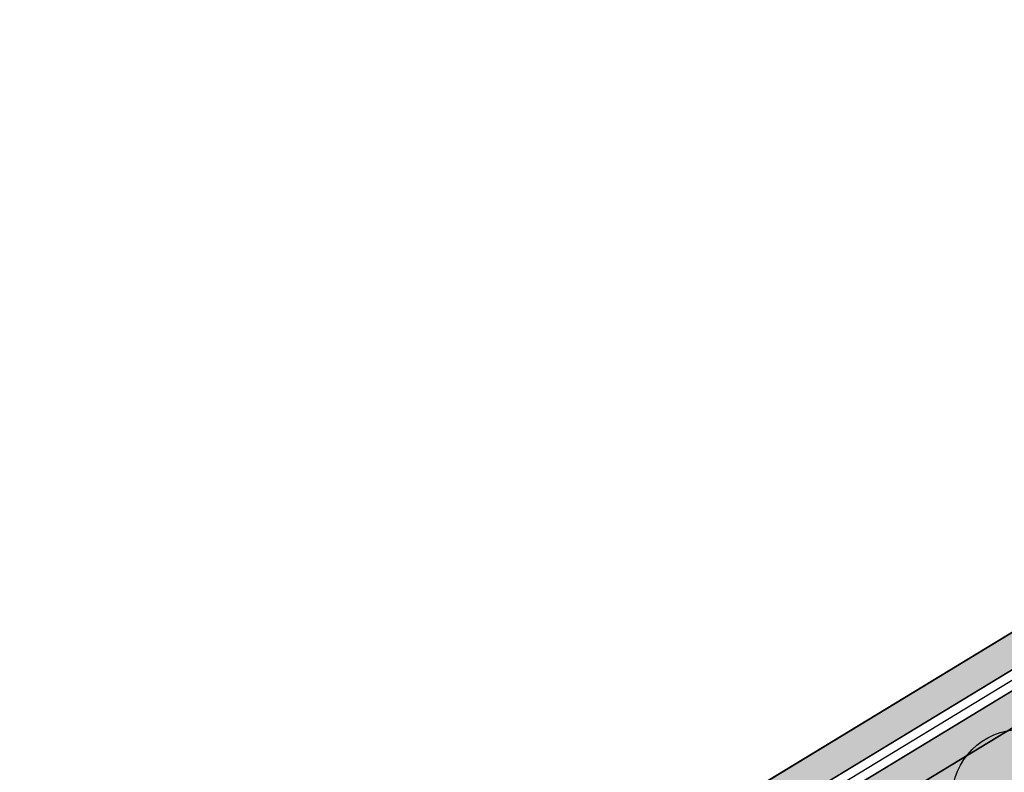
# Model space of a CAD drawing. Header units: millimetres. Extents: x -76021 to 1074922, y 19208 to 400534.
# Tile 70 of 108: x 169546 to 191148, y 299326 to 315845. Entities that reach past the tile are written whole.
import ezdxf

# ---------------------------------------------------------------- set-up
doc = ezdxf.new("R2010")
doc.units = ezdxf.units.MM
doc.layers.add('(040) Ограда', color=7, linetype='Continuous')
doc.layers.add('GLUXOY OG', color=7, linetype='Continuous')
doc.styles.get("Standard").update_dxf_attribs({"font": 'arial.ttf'})
doc.linetypes.add('ОГРАДА_БЕТ', pattern='A,4,["|",Standard,S=0.8,R=0,X=0,Y=-0.8],4', length=8)
doc.linetypes.add('ОГРАДА_ГЛИН', pattern='A,4,["|",Standard,S=0.8,R=0,X=0,Y=-0.8],0.5,["|",Standard,S=0.8,R=0,X=0,Y=-0.8],3.5', length=8)

# ---------------------------------------------------------------- blocks, each defined once
blk = doc.blocks.new('A$C05d28b1e')
at = {"layer": '(040) Ограда', "ltscale": 600, "flags": 128}
blk.add_lwpolyline([(-65264.40736584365, 129736.0944886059), (-69527.56274084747, 127117.9602796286), (-60665.4079442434, 110685.5274772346), (-137358.727671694, 64079.83214361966), (-200340.084258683, 25825.59958398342), (-120612.5554367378, -95364.3361081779), (-115994.5822715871, -101904.9477696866)], dxfattribs=at)
at = {"layer": '(040) Ограда', "linetype": 'ОГРАДА_БЕТ', "ltscale": 600, "flags": 128}
blk.add_lwpolyline([(-64714.22453771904, 129604.5693745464), (-68996.00000000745, 126975), (-60133, 110541), (-137151.0000000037, 63738), (-199777.9999999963, 25699), (-120282.0000000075, -95139.0000000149), (-115667.8203322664, -101674.2387862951)], dxfattribs=at)

msp = doc.modelspace()

# ---------------------------------------------------------------- block references
at = {"color": 5, "lineweight": 50}
msp.add_blockref('A$C05d28b1e', (274748.0189126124, 204725.4916361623), dxfattribs=at)

# ---------------------------------------------------------------- next in the draw order: hatches: boundary and pattern name
at = {"true_color": 0xb1ab95}
h = msp.add_hatch(color=253, dxfattribs=at)
h.dxf.hatch_style = 1
edge = h.paths.add_edge_path(flags=17)
edge.add_line((190328.8115194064, 64219.34350759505), (189915.2989301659, 64787.52197525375))
edge.add_line((189915.2989301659, 64787.52197525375), (188931.7371165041, 63929.74618648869))
edge.add_line((188931.7371165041, 63929.74618648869), (151545.0957390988, 115300.0917611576))
edge.add_line((151545.0957390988, 115300.0917611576), (96229.85692333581, 199382.0937237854))
edge.add_arc((101661.2419605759, 203797.9805630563), 7000.000000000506, 211.2865698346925, 219.1121955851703, ccw=False)
edge.add_line((95679.17788481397, 200162.748879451), (95229.83590038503, 200902.1770030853))
edge.add_line((95229.8359003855, 200902.1770030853), (75953.59151628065, 230203.0577881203))
edge.add_line((75953.59151628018, 230203.0577881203), (203746.1376435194, 307844.0417010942))
edge.add_line((203746.1376435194, 307844.0417010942), (208840.8149549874, 298765.7102158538))
edge.add_line((208840.8149549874, 298765.7102158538), (206029.762004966, 297103.9444845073))
edge.add_line((206029.7620049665, 297103.9444845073), (209083.0761358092, 291938.9398554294))
edge.add_line((209083.0761358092, 291938.9398554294), (211777.9208457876, 293532.0085986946))
edge.add_line((211777.9208457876, 293532.0085986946), (265113.0759293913, 198492.7768546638))
edge.add_line((265113.0759293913, 198492.7768546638), (234488.7766821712, 178231.3811968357))
edge.add_line((234488.7766821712, 178231.3811968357), (234257.3093723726, 173182.1926990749))
edge.add_line((234257.3093723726, 173182.1926990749), (235613.6937479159, 171344.20502375))
edge.add_line((235613.6937479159, 171344.20502375), (214742.6378491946, 152596.9864922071))
edge.add_line((214742.6378491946, 152596.9864922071), (245709.9505198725, 112669.3462957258))
edge.add_line((245709.9505198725, 112669.3462957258), (199133.622313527, 72677.8930969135))
edge.add_line((199133.622313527, 72677.8930969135), (196266.373438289, 76016.19928271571))
edge.add_line((196266.373438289, 76016.19928271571), (191895.9370879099, 72262.46070618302))
edge.add_line((191895.9370879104, 72262.46070618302), (194913.0877567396, 68116.80688964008))
edge.add_line((194913.0877567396, 68116.80688964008), (196023.6318268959, 69085.32539300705))
edge.add_line((196023.6318268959, 69085.32539300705), (193482.8209173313, 72043.56346212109))
edge.add_line((193482.8209173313, 72043.56346212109), (196137.9211900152, 74324.01134400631))
edge.add_line((196137.9211900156, 74324.01134400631), (198679.2696412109, 71365.14742111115))
edge.add_line((198679.2696412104, 71365.14742111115), (246671.2362948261, 112572.0987257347))
edge.add_line((246671.2362948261, 112572.0987257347), (215694.8803442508, 152511.3988563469))
edge.add_line((215694.8803442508, 152511.3988563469), (236554.4461256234, 171248.2965041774))
edge.add_line((236554.4461256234, 171248.2965041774), (234967.9427161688, 173398.1102044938))
edge.add_line((234967.9427161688, 173398.1102044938), (235171.7490106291, 177843.9060218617))
edge.add_line((235171.7490106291, 177843.9060218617), (266041.9258541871, 198267.9771819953))
edge.add_line((266041.9258541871, 198267.9771819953), (204001.9566487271, 308818.532467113))
edge.add_line((204001.9566487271, 308818.532467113), (74969.9921882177, 230424.5339082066))
edge.add_line((74969.99218821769, 230424.5339082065), (150969.3871510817, 114901.5530220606))
edge.add_line((150969.3871510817, 114901.5530220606), (188815.639498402, 62899.68844796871))
edge.add_line((188815.639498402, 62899.68844796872), (190328.8115194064, 64219.34350759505))
h.paths.add_polyline_path([(150640.4108150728, 114673.816599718), (74407.93542932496, 230551.0916911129), (204148.1389374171, 309375.3843334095), (266572.6972397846, 198139.5202261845), (235562.0189126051, 177622.4916361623), (235374.0189126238, 173521.4916361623), (237092.018912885, 171193.4916358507), (216239.0189128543, 152462.4916358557), (247218.7345077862, 112518.8597547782), (198939.8664395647, 71061.73744806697), (199460.8595321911, 70455.15094666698), (196805.7592595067, 68174.70306478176), (196284.2618846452, 68781.87669641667), (195149.3806648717, 67792.1334795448), (196323.6013511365, 66178.71969820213), (201153.0474708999, 70326.6986983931), (200306.3625593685, 71312.48458604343), (248180.0016167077, 112421.6362517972), (217191.26140791, 152376.9039999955), (238032.7712905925, 171097.5831162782), (236084.6522564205, 173737.4091415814), (236244.9912410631, 177235.0164611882), (267501.5471645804, 197914.7205535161), (204403.9579426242, 310349.8750994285), (73424.33610126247, 230772.5678111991), (150064.7022270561, 114275.277860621), (188633.2003842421, 61281.0262874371), (190978.6170167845, 63326.49162984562), (190565.1044275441, 63894.67009750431), (188749.2980023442, 62311.08402595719)])
at = {"true_color": 0xbdffbd, "transparency": 33554687}
h = msp.add_hatch(color=254, dxfattribs=at)
h.dxf.hatch_style = 1
h.paths.add_polyline_path([(214820.8800540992, 216948.7253162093), (217126.1156239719, 218322.0207615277), (215603.6625730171, 220877.6346598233), (209171.3314113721, 217045.7091063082), (215496.6642266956, 206427.9048698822), (221928.9953883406, 210259.8304233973), (220406.5423373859, 212815.4443216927), (218101.3067675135, 211442.1488763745)], flags=16)
h.paths.add_polyline_path([(224023.6489053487, 225893.6638374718), (217321.8775845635, 221901.2249949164), (218844.3306355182, 219345.6110966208), (221149.5662053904, 220718.9065419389), (224429.9929188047, 215212.3301021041), (222124.7573489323, 213839.0346567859), (223647.210399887, 211283.4207584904), (230348.9817206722, 215275.8596010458)], flags=16)
h.paths.add_polyline_path([(198145.9180665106, 256389.507595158), (196714.6222119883, 258810.6963092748), (195945.5755586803, 258343.3554829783), (195452.2226863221, 259155.207035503), (180753.4366827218, 250222.9234517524), (181792.0743087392, 248513.7622885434), (184954.0224606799, 250435.2418966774), (185778.5186348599, 249078.4675946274)], flags=17)
h.paths.add_polyline_path([(112361.9479704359, 220188.4503307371), (111031.9257359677, 219380.2110810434), (111784.9358170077, 218141.0728544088), (110930.4036978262, 217621.7834914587), (111501.6587876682, 216681.7376184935), (112356.2343066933, 217201.0533550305), (113109.2443877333, 215961.9151283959), (114308.0171651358, 216690.3955891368)], flags=17)
h.paths.add_polyline_path([(105307.4471395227, 232868.8987692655), (103501.6980646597, 231771.5657776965), (104254.7081456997, 230532.427551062), (103400.2809094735, 230013.2019242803), (108385.7459097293, 221809.2211079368), (109240.2780289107, 222328.510470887), (109993.2881099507, 221089.3722442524), (111388.9133730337, 221937.4777016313)], flags=17)
h.paths.add_polyline_path([(156979.3206527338, 232925.0673546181), (156752.8632677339, 233297.7210673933), (159914.8114196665, 235219.2006755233), (158876.1737936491, 236928.3618387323), (144177.3877900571, 227996.0782549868), (144670.7406624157, 227184.2267024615), (143901.6940091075, 226716.8858761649), (144568.74273966, 225588.5022138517)], flags=17)
h.paths.add_polyline_path([(142502.740888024, 224367.1765615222), (141850.5488729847, 225470.4285141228), (141081.5022196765, 225003.087687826), (140588.1493473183, 225814.9392403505), (140331.7751728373, 225659.143596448), (141058.82151105, 224462.7307822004), (136016.7960795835, 221398.7497854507), (135886.9663763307, 221612.3949308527), (132969.5134724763, 219839.4922793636), (133454.8570661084, 219018.4821243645)], flags=17)
edge = h.paths.add_edge_path(flags=17)
edge.add_line((209900.1426716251, 266779.7772694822), (204300.5454405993, 276526.4190539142))
edge.add_line((204300.5454405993, 276526.4190539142), (202947.913577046, 275704.4401920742))
edge.add_line((202947.913577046, 275704.4401920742), (208270.9314103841, 266944.9892306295))
edge.add_line((208270.9314103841, 266944.9892306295), (204339.8607350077, 264556.1226907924))
edge.add_line((204339.8607350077, 264556.1226907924), (205066.9070732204, 263359.7098765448))
edge.add_line((205066.9070732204, 263359.7098765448), (200024.8816417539, 260295.7288797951))
edge.add_line((200024.8816417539, 260295.7288797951), (199297.8353035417, 261492.1416940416))
edge.add_line((199297.8353035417, 261492.1416940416), (199041.4611290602, 261336.3460501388))
edge.add_line((199041.4611290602, 261336.3460501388), (199534.8140014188, 260524.4944976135))
edge.add_line((199534.8140014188, 260524.4944976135), (198765.7673481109, 260057.1536713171))
edge.add_line((198765.7673481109, 260057.1536713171), (200211.9199181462, 257610.8332474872))
edge.add_line((200211.9199181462, 257610.8332474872), (208825.5364367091, 262702.8087484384))
edge.add_arc((207298.8793712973, 265285.3110629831), 2999.999999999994, 300.5896344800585, 389.8780372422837)
edge = h.paths.add_edge_path(flags=17)
edge.add_line((103051.5675112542, 200547.2891192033), (115708.5556294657, 208238.79553633))
edge.add_arc((114150.5991936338, 210802.5372830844), 3000.000000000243, 301.2865698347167, 389.0884551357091)
edge.add_line((116772.209793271, 212261.0152101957), (115281.051762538, 214941.3682182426))
edge.add_line((115281.051762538, 214941.3682182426), (114147.8820137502, 214252.7539651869))
edge.add_line((114147.8820137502, 214252.7539651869), (114900.8920947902, 213013.6157385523))
edge.add_line((114900.8920947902, 213013.6157385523), (114046.3165757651, 212494.3000020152))
edge.add_line((114046.3165757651, 212494.3000020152), (114409.7896270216, 211896.176067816))
edge.add_line((114409.7896270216, 211896.176067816), (101761.8205277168, 204210.1503833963))
edge.add_line((101761.8205277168, 204210.1503833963), (101398.4063783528, 204808.1773898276))
edge.add_line((101398.4063783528, 204808.1773898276), (100543.8077135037, 204288.847587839))
edge.add_line((100543.8077135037, 204288.847587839), (99790.79763168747, 205527.985815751))
edge.add_line((99790.79763168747, 205527.985815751), (97397.99005966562, 204073.9041161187))
edge.add_line((97397.99005966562, 204073.9041161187), (98929.8693286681, 201553.0744301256))
edge.add_arc((101493.6110754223, 203111.0308659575), 3000.000000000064, 211.2865698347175, 301.2865698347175)
h.paths.add_polyline_path([(97999.14992540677, 208476.2852043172), (98853.7485902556, 208995.6150063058), (98282.49350041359, 209935.660879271), (97427.85143572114, 209416.3047036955), (96674.8413539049, 210655.4429316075), (94282.07718811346, 209201.3876094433), (96359.35243577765, 205783.0652806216), (98752.16000567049, 207237.1469789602)], flags=17)
h.paths.add_polyline_path([(90752.37071206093, 222327.0793120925), (89897.62376441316, 221807.6594003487), (89144.61368259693, 223046.7976282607), (86751.95441519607, 221592.8060516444), (93243.43956422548, 210910.5487739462), (95636.20372788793, 212364.6040948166), (94883.19364762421, 213603.7423201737), (95737.83571231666, 214123.0984957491)], flags=17)
edge = h.paths.add_edge_path(flags=17)
edge.add_line((100492.1544576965, 234798.7562548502), (100855.6231213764, 234200.6395407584))
edge.add_line((100855.6231213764, 234200.6395407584), (101710.0503576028, 234719.8651675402))
edge.add_line((101710.0503576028, 234719.8651675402), (102463.0604386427, 233480.7269409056))
edge.add_line((102463.0604386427, 233480.7269409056), (104334.4125421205, 234617.9261401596))
edge.add_line((104334.4125421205, 234617.9261401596), (103714.5570330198, 235732.114941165))
edge.add_arc((101092.9464333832, 234273.6370140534), 2999.999999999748, 29.08845513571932, 121.286569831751)
edge.add_line((99534.98999768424, 236837.378760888), (85997.6410544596, 228610.8871751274))
edge.add_arc((87555.59749015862, 226047.1454282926), 2999.999999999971, 121.2865698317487, 211.2865698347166)
edge.add_line((84991.85574340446, 224489.1889924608), (85713.3167913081, 223301.9672161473))
edge.add_line((85713.3167913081, 223301.9672161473), (88105.97605657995, 224755.9587914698))
edge.add_line((88105.97605657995, 224755.9587914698), (87352.96597631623, 225995.0970168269))
edge.add_line((87352.96597631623, 225995.0970168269), (88207.712923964, 226514.5169285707))
edge.add_line((88207.712923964, 226514.5169285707), (87844.1853583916, 227112.7305704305))
edge.add_line((87844.1853583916, 227112.7305704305), (100492.1544576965, 234798.7562548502))
edge = h.paths.add_edge_path(flags=17)
edge.add_line((206429.5260647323, 217740.3337827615), (224718.2735818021, 228635.4691841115))
edge.add_line((224718.2735818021, 228635.4691841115), (228392.671244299, 222467.5668450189))
edge.add_line((228392.671244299, 222467.5668450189), (233629.6400466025, 225476.2868388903))
edge.add_line((233629.6400466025, 225476.2868388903), (230763.0187299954, 230465.9191189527))
edge.add_arc((228161.7554297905, 228971.4529122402), 2999.999999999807, 29.87803724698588, 120.0993965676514)
edge.add_line((226657.2505534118, 231566.9230193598), (203230.4818343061, 217987.2298150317))
edge.add_arc((204734.9867106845, 215391.759707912), 2999.999999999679, 120.0993965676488, 209.6273998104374)
edge.add_line((202127.2108544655, 213908.6868561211), (205080.5429171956, 208715.6661361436))
edge.add_line((205080.5429171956, 208715.6661361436), (210103.8834394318, 211572.4990714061))
edge.add_line((210103.8834394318, 211572.4990714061), (206429.5260647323, 217740.3337827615))
edge = h.paths.add_edge_path(flags=17)
edge.add_line((215489.0996818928, 196338.8022293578), (220126.3913766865, 198832.9888262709))
edge.add_arc((218705.3361244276, 201475.0717110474), 3000.000000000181, 298.2737704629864, 330.6005223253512)
edge.add_line((221318.9909833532, 200002.384276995), (224444.8141732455, 205549.945001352))
edge.add_arc((227058.4690321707, 204077.2575672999), 2999.999999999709, 120.9636571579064, 150.6005223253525, ccw=False)
edge.add_line((225514.9862276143, 206649.7390214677), (237068.7907628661, 213581.994489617))
edge.add_arc((235525.3079583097, 216154.4759437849), 2999.99999999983, 300.9636571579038, 389.8780372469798)
edge.add_line((238126.5712585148, 217648.9421504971), (236200.48088148, 221001.4891590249))
edge.add_line((236200.48088148, 221001.4891590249), (234625.9508510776, 223742.1113054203))
edge.add_line((234625.9508510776, 223742.1113054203), (229416.3894048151, 220749.137263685))
edge.add_line((229416.3894048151, 220749.137263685), (233090.787067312, 214581.2349245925))
edge.add_line((233090.787067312, 214581.2349245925), (214802.0395502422, 203686.0995232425))
edge.add_line((214802.0395502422, 203686.0995232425), (211127.6821755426, 209853.9342345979))
edge.add_line((211127.6821755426, 209853.9342345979), (206069.258151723, 206977.1488986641))
edge.add_line((206069.258151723, 206977.1488986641), (211460.2685734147, 197497.8122623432))
edge.add_arc((214068.0444296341, 198980.885114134), 2999.99999999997, 209.6273998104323, 298.2737704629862)
edge = h.paths.add_edge_path(flags=17)
edge.add_line((194192.9728349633, 196985.9511812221), (199241.3180521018, 187599.8654020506))
edge.add_line((199241.3180521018, 187599.8654020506), (206679.6983444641, 191600.6291342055))
edge.add_arc((205258.6430922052, 194242.7120189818), 3000.000000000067, 298.2737704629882, 389.6273998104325)
edge.add_line((207866.4189484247, 195725.7848707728), (202800.9094800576, 204632.7736779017))
edge.add_line((202800.9094800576, 204632.7736779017), (195139.3172180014, 200275.5358968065))
edge.add_arc((192052.2705328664, 199382.7002930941), 3213.566967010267, -6.30961949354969e-12, 16.13092597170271, ccw=False)
edge.add_arc((192052.2705328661, 199382.7002930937), 3213.566967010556, 311.77024430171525, 359.9999999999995, ccw=False)
edge = h.paths.add_edge_path(flags=17)
edge.add_line((190745.2686859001, 183030.2299659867), (197920.2766097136, 186889.3377759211))
edge.add_line((197920.2766097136, 186889.3377759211), (192871.9313925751, 196275.4235550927))
edge.add_arc((192052.2705328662, 199382.7002930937), 3213.566967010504, 223.1238736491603, 284.77729662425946, ccw=False)
edge.add_line((189706.7602736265, 197185.9767612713), (182063.1853497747, 192838.9856526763))
edge.add_line((182063.1853497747, 192838.9856526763), (186682.1305488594, 184251.2575985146))
edge.add_arc((189324.2134336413, 185672.3128507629), 2999.999999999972, 208.2737704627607, 298.2737704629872)
edge = h.paths.add_edge_path(flags=17)
edge.add_line((189911.5682307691, 201779.4494049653), (188415.0981299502, 204561.7465990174))
edge.add_line((188415.0981299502, 204561.7465990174), (188128.9854640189, 204387.8792151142))
edge.add_line((188128.9854640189, 204387.8792151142), (185951.4586267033, 207971.1735315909))
edge.add_line((185951.4586267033, 207971.1735315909), (179296.8900734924, 204113.7487009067))
edge.add_arc((180801.3949498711, 201518.2785937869), 2999.999999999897, 120.0993965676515, 208.273770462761)
edge.add_line((178159.3120650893, 200097.2233415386), (181352.4593855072, 194160.3958532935))
edge.add_line((181352.4593855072, 194160.3958532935), (188965.223847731, 198489.864689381))
edge.add_arc((192052.2705328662, 199382.7002930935), 3213.566967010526, 179.9999999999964, 196.1309259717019, ccw=False)
edge.add_arc((192052.2705328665, 199382.7002930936), 3213.566967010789, 131.7702443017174, 179.9999999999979, ccw=False)
edge = h.paths.add_edge_path(flags=17)
edge.add_line((202059.3730541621, 205936.6616060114), (198690.90197442, 211859.6461333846))
edge.add_arc((196083.1261182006, 210376.5732815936), 3000.000000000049, 29.62739981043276, 120.0993965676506)
edge.add_line((194578.6212418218, 212972.0433887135), (194085.6776655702, 212686.3009283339))
edge.add_line((194085.6776655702, 212686.3009283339), (196162.0429310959, 209269.4760573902))
edge.add_line((196162.0429310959, 209269.4760573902), (189698.7432330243, 205341.8029981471))
edge.add_line((189698.7432330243, 205341.8029981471), (191232.6096731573, 202489.9770310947))
edge.add_arc((192052.2705328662, 199382.7002930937), 3213.566967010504, 43.123873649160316, 104.77729662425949, ccw=False)
edge.add_line((194397.7807921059, 201579.4238249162), (202059.3730541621, 205936.6616060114))
edge = h.paths.add_edge_path(flags=17)
edge.add_line((164213.3013144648, 219576.7748846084), (163356.425273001, 220986.8328442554))
edge.add_line((163356.425273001, 220986.8328442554), (167159.3088611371, 223297.8015621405))
edge.add_line((167159.3088611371, 223297.8015621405), (163861.6343985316, 228724.3882553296))
edge.add_line((163861.6343985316, 228724.3882553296), (160699.6862465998, 226802.9086471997))
edge.add_line((160699.6862465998, 226802.9086471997), (159056.7495894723, 229506.492127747))
edge.add_line((159056.7495894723, 229506.492127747), (146556.0182203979, 222116.6323936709))
edge.add_arc((148266.2624116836, 219651.8677383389), 3000.000000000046, 124.7559020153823, 210.589634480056)
edge.add_line((145683.7600971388, 218125.2106729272), (151374.6735680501, 208498.4270661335))
edge.add_line((151374.6735680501, 208498.4270661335), (153745.9948775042, 209939.4518146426))
edge.add_line((153745.9948775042, 209939.4518146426), (152291.9022010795, 212332.2774431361))
edge.add_line((152291.9022010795, 212332.2774431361), (164213.3013144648, 219576.7748846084))
h.paths.add_polyline_path([(183974.4349599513, 211224.52386795), (183689.6048947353, 211693.2344878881), (183143.5248591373, 212591.8527985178), (182972.6087428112, 212487.9890359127), (183388.0637932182, 211804.3245706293), (176636.8771985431, 207701.7059478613), (176221.4221481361, 208385.3704131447), (172290.3514727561, 205996.5038733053), (172082.6239475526, 206338.3361059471), (160289.4119214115, 199171.7364864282), (158835.3192449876, 201564.5621149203), (156421.9761094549, 200098.0011849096), (158829.7007375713, 195944.3574203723)], flags=17)
edge = h.paths.add_edge_path(flags=17)
edge.add_line((138322.9200418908, 217249.6019040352), (127699.7112266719, 210969.6474955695))
edge.add_arc((129226.3682920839, 208387.1451810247), 3000.00000000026, 120.5896344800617, 209.0884551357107)
edge.add_line((126604.7576924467, 206928.6672539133), (137798.0282308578, 186808.7901254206))
edge.add_arc((140419.6388304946, 188267.268052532), 2999.999999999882, 209.0884551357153, 301.2865699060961)
edge.add_line((141977.5952695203, 185703.5263077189), (155410.6444996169, 193866.6361787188))
edge.add_line((155410.6444996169, 193866.6361787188), (153002.9198715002, 198020.2799432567))
edge.add_line((153002.9198715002, 198020.2799432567), (151998.6745921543, 197410.0116108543))
edge.add_line((151998.6745921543, 197410.0116108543), (146909.3502246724, 205784.9013105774))
edge.add_line((146909.3502246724, 205784.9013105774), (147956.0983411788, 206420.9981293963))
edge.add_line((147956.0983411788, 206420.9981293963), (142240.4236777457, 216089.667919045))
edge.add_arc((139657.9213632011, 214563.0108536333), 2999.99999999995, 30.58963448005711, 116.4233669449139)
edge = h.paths.add_edge_path(flags=17)
edge.add_line((196998.758207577, 251064.703188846), (187855.9475715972, 245659.8923677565))
edge.add_line((187855.9475715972, 245659.8923677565), (188900.8454395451, 243940.4294764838))
edge.add_line((188900.8454395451, 243940.4294764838), (185738.8972876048, 242018.9498683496))
edge.add_line((185738.8972876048, 242018.9498683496), (189036.5717502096, 236592.3631751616))
edge.add_line((189036.5717502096, 236592.3631751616), (192839.4553383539, 238903.3318930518))
edge.add_line((192839.4553383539, 238903.3318930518), (193696.3313798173, 237493.2739334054))
edge.add_line((193696.3313798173, 237493.2739334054), (204596.1777995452, 244108.0986252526))
edge.add_line((204596.1777995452, 244108.0986252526), (201107.9187848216, 250008.8586474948))
edge.add_arc((198525.4164702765, 248482.201582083), 3000.000000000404, 30.5896344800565, 120.5896610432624)
edge = h.paths.add_edge_path(flags=17)
edge.add_arc((212280.8176183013, 256613.7646137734), 2999.9999999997, 29.87803724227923, 120.5896344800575)
edge.add_line((210754.1605528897, 259196.2669283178), (205607.1004533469, 256153.5607813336))
edge.add_arc((207133.7575187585, 253571.058466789), 2999.99999999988, 120.589634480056, 210.5896344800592)
edge.add_line((204551.255204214, 252044.4014013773), (208039.514218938, 246143.6413791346))
edge.add_line((208039.514218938, 246143.6413791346), (209464.3959163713, 243798.8847494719))
edge.add_line((209464.3959163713, 243798.8847494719), (213908.4678224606, 246499.4962504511))
edge.add_line((213908.4678224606, 246499.4962504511), (215414.1784507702, 244021.7291597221))
edge.add_line((215414.1784507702, 244021.7291597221), (221098.7118912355, 247287.5819956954))
edge.add_line((221098.7118912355, 247287.5819956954), (214882.0809186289, 258108.2308202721))
edge = h.paths.add_edge_path(flags=17)
edge.add_line((225781.4275314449, 239136.8614991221), (223091.3334999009, 243819.2309285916))
edge.add_line((223091.3334999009, 243819.2309285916), (217492.0815616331, 240602.3736414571))
edge.add_line((217492.0815616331, 240602.3736414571), (218997.7921899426, 238124.606550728))
edge.add_line((218997.7921899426, 238124.606550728), (214553.9731655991, 235424.148723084))
edge.add_line((214553.9731655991, 235424.148723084), (217362.4902366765, 230802.5095836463))
edge.add_line((217362.4902366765, 230802.5095836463), (224684.6691074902, 235046.9251854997))
edge.add_arc((223180.1642311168, 237642.395292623), 3000.000000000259, 300.0993965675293, 389.8780372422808)
h.paths.add_polyline_path([(213901.1204328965, 228796.0723935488), (212589.7435156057, 230954.0478425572), (201822.0281873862, 224410.6307986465), (202029.7557125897, 224068.7985660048), (198098.6850372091, 221679.9320261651), (198514.1400876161, 220996.2675608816), (191762.9534929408, 216893.6489381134), (191347.4984425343, 217577.3134033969), (191176.5823262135, 217473.4496407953), (192007.9564239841, 216105.3571661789)], flags=17)
h.paths.add_polyline_path([(220749.6149157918, 219078.2306395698), (222796.7955859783, 215641.8006164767), (218501.2580571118, 213082.8247787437), (216454.0773869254, 216519.2548018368)], flags=16)
edge = h.paths.add_edge_path(flags=17)
edge.add_line((126035.6612326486, 228965.7470213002), (124411.9581276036, 227979.0412765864))
edge.add_line((124411.9581276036, 227979.0412765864), (123678.8894279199, 229185.3643676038))
edge.add_line((123678.8894279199, 229185.3643676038), (116457.6880194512, 225168.0008190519))
edge.add_line((116457.6880194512, 225168.0008190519), (121741.4954621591, 215670.3695277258))
edge.add_arc((124363.1060617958, 217128.8474548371), 2999.999999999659, 209.0884551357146, 300.5896344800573)
edge.add_line((125889.7631272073, 214546.3451402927), (132421.8561402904, 218407.8192981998))
edge.add_line((132421.8561402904, 218407.8192981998), (131358.6790659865, 220206.2960598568))
edge.add_line((131358.6790659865, 220206.2960598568), (126035.6612326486, 228965.7470213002))
edge = h.paths.add_edge_path(flags=17)
edge.add_line((181938.3257366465, 178293.3791251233), (154215.0541750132, 163382.3023797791))
edge.add_arc((152793.9989227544, 166024.3852645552), 2999.999999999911, 209.0884551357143, 298.2737704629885, ccw=False)
edge.add_line((150172.3883231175, 164565.9073374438), (147155.1258125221, 169989.4295125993))
edge.add_line((147155.1258125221, 169989.4295125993), (155925.2097841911, 174868.4813036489))
edge.add_line((155925.2097841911, 174868.4813036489), (159609.9109477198, 168683.2833438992))
edge.add_line((159609.9109477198, 168683.2833438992), (174558.3815481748, 177588.51925921))
edge.add_line((174558.3815481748, 177588.51925921), (170873.947718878, 183773.2684674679))
edge.add_line((170873.947718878, 183773.2684674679), (179811.7554582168, 188580.505479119))
edge.add_line((179811.7554582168, 188580.505479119), (183159.3533691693, 182356.5172621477))
edge.add_arc((180517.2704843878, 180935.4620098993), 2999.999999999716, -61.72622953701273, 28.27377046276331, ccw=False)
edge = h.paths.add_edge_path(flags=17)
edge.add_line((143726.8553784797, 182085.8729428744), (170853.2707813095, 198570.284303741))
edge.add_arc((172411.2272203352, 196006.542558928), 2999.999999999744, 28.273794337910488, 121.2865699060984, ccw=False)
edge.add_line((175053.309512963, 197427.598912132), (178864.3852900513, 190341.8940689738))
edge.add_line((178864.3852900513, 190341.8940689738), (169849.3746297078, 185493.1331456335))
edge.add_line((169849.3746297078, 185493.1331456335), (166164.9408004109, 191677.8823538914))
edge.add_line((166164.9408004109, 191677.8823538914), (151216.4701999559, 182772.6464385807))
edge.add_line((151216.4701999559, 182772.6464385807), (154901.1713634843, 176587.448478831))
edge.add_line((154901.1713634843, 176587.448478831), (146182.8071944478, 171737.1699123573))
edge.add_line((146182.8071944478, 171737.1699123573), (142663.2012178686, 178063.65327095))
edge.add_arc((145284.811817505, 179522.1311980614), 2999.999999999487, 121.28656990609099, 209.0884551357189, ccw=False)
h.paths.add_polyline_path([(165470.3161239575, 188936.0770072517), (160573.4033410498, 186018.8445522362), (162108.7888436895, 183441.5220349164), (164428.3791092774, 184823.3689872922), (167703.8681815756, 179325.0809503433), (165384.2779159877, 177943.2339979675), (166919.6634186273, 175365.9114806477), (171816.576201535, 178283.1439356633)], flags=16)
h.paths.add_polyline_path([(163666.0629044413, 176919.6436628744), (161346.4726388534, 175537.7967104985), (158070.9835665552, 181036.0847474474), (160390.5738321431, 182417.9316998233), (158855.1883295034, 184995.254217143), (153958.2755465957, 182078.0217621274), (160304.5356241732, 171425.0886905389), (165201.448407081, 174342.3211455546)], flags=16)
h.paths.add_polyline_path([(164011.6043034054, 183178.2857793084), (159716.066774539, 180619.3099415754), (161763.2474447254, 177182.8799184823), (166058.7849735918, 179741.8557562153)], flags=16)
edge = h.paths.add_edge_path()
edge.add_arc((140227.1149719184, 162323.7074873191), 3000.000000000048, 15.94914245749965, 119.0884551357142)
edge.add_line((138768.637044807, 164945.3180869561), (136829.4704326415, 163866.5035211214))
edge.add_line((136829.4704326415, 163866.5035211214), (119327.7353073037, 195325.8307167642))
edge.add_line((119327.7353073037, 195325.8307167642), (121949.345906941, 196784.308643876))
edge.add_arc((120490.8679798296, 199405.9192435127), 2999.999999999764, 299.0884551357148, 389.0884551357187)
edge.add_line((123112.4785794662, 200864.3971706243), (121394.1241307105, 203953.1351988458))
edge.add_arc((118772.5135310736, 202494.6572717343), 2999.999999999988, 29.08845513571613, 121.2865698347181)
edge.add_line((117214.5570952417, 205058.3990184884), (105296.4736441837, 197815.9164872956))
edge.add_arc((101661.2419605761, 203797.9805630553), 6999.999999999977, 219.1121955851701, 301.28656983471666, ccw=False)
edge.add_line((96229.85692333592, 199382.0937237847), (151545.0957390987, 115300.0917611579))
edge.add_line((151545.0957390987, 115300.0917611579), (188931.7371165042, 63929.74618648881))
edge.add_line((188931.7371165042, 63929.74618648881), (189915.2989301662, 64787.52197525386))
edge.add_line((189915.2989301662, 64787.52197525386), (169182.6885089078, 93274.73887317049))
edge.add_line((169182.6885089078, 93274.73887317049), (148747.3285322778, 143403.5520653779))
edge.add_line((148747.3285322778, 143403.5520653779), (143111.6329168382, 163148.0594906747))
edge = h.paths.add_edge_path(flags=17)
edge.add_line((175632.1568957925, 273670.0737452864), (178792.1255034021, 272898.9716775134))
edge.add_line((178792.1255034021, 272898.9716775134), (179563.227571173, 276058.9402851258))
edge.add_line((179563.227571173, 276058.9402851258), (182723.1961787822, 275287.8382173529))
edge.add_line((182723.1961787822, 275287.8382173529), (183494.2982465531, 278447.8068249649))
edge.add_line((183494.2982465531, 278447.8068249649), (186654.2668541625, 277676.704757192))
edge.add_line((186654.2668541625, 277676.704757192), (187425.3689219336, 280836.6733648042))
edge.add_line((187425.3689219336, 280836.6733648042), (190585.3375295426, 280065.5712970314))
edge.add_line((190585.3375295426, 280065.5712970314), (191356.4395973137, 283225.5399046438))
edge.add_line((191356.4395973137, 283225.5399046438), (198084.5022487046, 281583.7441570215))
edge.add_line((198084.5022487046, 281583.7441570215), (199027.0565388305, 282156.5235831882))
edge.add_line((199027.0565388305, 282156.5235831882), (200507.1151559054, 279720.9689256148))
edge.add_line((200507.1151559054, 279720.9689256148), (201958.5073806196, 280602.9633256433))
edge.add_line((201958.5073806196, 280602.9633256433), (196948.466709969, 289323.4247673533))
edge.add_arc((194347.2034096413, 287828.9585608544), 2999.999999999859, 29.87803724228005, 120.0548210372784)
edge.add_line((192844.7182375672, 290425.5983717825), (161940.6008860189, 272543.650370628))
edge.add_arc((163443.0860580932, 269947.0105596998), 3000.000000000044, 120.0548210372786, 211.2865699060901)
edge.add_line((160879.3443132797, 268389.0541206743), (163966.9089127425, 263308.2199874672))
edge.add_line((163966.9089127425, 263308.2199874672), (164992.405610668, 263931.4025630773))
edge.add_line((164992.405610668, 263931.4025630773), (166082.9751179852, 262136.7833417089))
edge.add_line((166082.9751179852, 262136.7833417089), (166128.2197974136, 262164.2780142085))
edge.add_line((166128.2197974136, 262164.2780142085), (167770.0155450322, 268892.3406656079))
edge.add_line((167770.0155450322, 268892.3406656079), (170929.9841526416, 268121.238597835))
edge.add_line((170929.9841526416, 268121.238597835), (171701.0862204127, 271281.2072054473))
edge.add_line((171701.0862204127, 271281.2072054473), (174861.0548280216, 270510.1051376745))
edge.add_line((174861.0548280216, 270510.1051376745), (175632.1568957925, 273670.0737452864))
edge = h.paths.add_edge_path(flags=17)
edge.add_line((123057.3584845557, 235990.6098385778), (124699.1542321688, 242718.6724899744))
edge.add_line((124699.1542321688, 242718.6724899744), (127859.1228397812, 241947.5704222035))
edge.add_line((127859.1228397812, 241947.5704222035), (128630.2249075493, 245107.539029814))
edge.add_line((128630.2249075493, 245107.539029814), (131790.1935151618, 244336.4369620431))
edge.add_line((131790.1935151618, 244336.4369620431), (132561.2955829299, 247496.4055696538))
edge.add_line((132561.2955829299, 247496.4055696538), (135721.2641905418, 246725.3035018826))
edge.add_line((135721.2641905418, 246725.3035018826), (136492.3662583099, 249885.2721094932))
edge.add_line((136492.3662583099, 249885.2721094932), (139652.3348659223, 249114.1700417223))
edge.add_line((139652.3348659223, 249114.1700417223), (140423.4369336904, 252274.1386493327))
edge.add_line((140423.4369336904, 252274.1386493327), (143583.4055413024, 251503.0365815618))
edge.add_line((143583.4055413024, 251503.0365815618), (144354.5076090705, 254663.0051891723))
edge.add_line((144354.5076090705, 254663.0051891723), (147514.4762166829, 253891.9031214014))
edge.add_line((147514.4762166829, 253891.9031214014), (148285.578284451, 257051.8717290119))
edge.add_line((148285.578284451, 257051.8717290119), (155013.640935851, 255410.0759813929))
edge.add_line((155013.640935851, 255410.0759813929), (155058.8856152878, 255437.5706538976))
edge.add_line((155058.8856152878, 255437.5706538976), (153968.3161079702, 257232.189875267))
edge.add_line((153968.3161079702, 257232.189875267), (154993.8128058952, 257855.372450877))
edge.add_line((154993.8128058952, 257855.372450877), (151722.0079826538, 263239.3885864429))
edge.add_arc((149158.2662378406, 261681.432147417), 2999.999999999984, 31.28656990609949, 120.0548210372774)
edge.add_line((147655.7810657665, 264278.0719583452), (127050.7391705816, 252355.4441887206))
edge.add_line((127050.7391705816, 252355.4441887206), (110148.557772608, 242575.3904364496))
edge.add_arc((111651.0429446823, 239978.7506255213), 3000.000000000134, 120.0548210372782, 209.0884551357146)
edge.add_line((109029.4323450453, 238520.2726984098), (115485.3694013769, 226915.7412188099))
edge.add_line((115485.3694013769, 226915.7412188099), (122639.4869877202, 230895.7840936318))
edge.add_line((122639.4869877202, 230895.7840936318), (121971.1597064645, 231995.5700101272))
edge.add_line((121971.1597064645, 231995.5700101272), (123594.8628115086, 232982.2757548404))
edge.add_line((123594.8628115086, 232982.2757548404), (122114.8041944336, 235417.8304124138))
edge.add_line((122114.8041944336, 235417.8304124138), (123057.3584845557, 235990.6098385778))
edge = h.paths.add_edge_path(flags=17)
edge.add_arc((192052.2705328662, 199382.7002930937), 1697.05393394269, -180, 0, ccw=False)
edge.add_arc((192052.2705328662, 199382.7002930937), 1697.05393394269, 0, 180, ccw=False)
edge = h.paths.add_edge_path()
edge.add_line((194002.3969308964, 100264.8472664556), (182386.0377944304, 90725.1955109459))
edge.add_arc((180482.1004887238, 93043.60503817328), 3000.000000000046, 216.046620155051, 309.3937167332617, ccw=False)
edge.add_line((178056.4851077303, 91278.2750340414), (174519.7920753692, 96137.79534869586))
edge.add_arc((176945.4074563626, 97903.1253528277), 2999.999999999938, 129.3937167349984, 216.0466201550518, ccw=False)
edge.add_line((175041.4701505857, 100221.5348799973), (186386.6477079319, 109538.4853751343))
edge.add_arc((188290.5850137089, 107220.0758479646), 3000.00000000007, 39.393716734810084, 129.3937167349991, ccw=False)
edge.add_line((190608.9945408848, 109124.013153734), (194416.8691523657, 104487.194099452))
edge.add_arc((192098.4596251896, 102583.2567936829), 3000.000000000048, -50.60628326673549, 39.393716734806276, ccw=False)
h.paths.add_polyline_path([(225909.0974369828, 121284.1127244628), (227170.7738567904, 119739.0249970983), (227174.8170141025, 119742.3442395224)], flags=17)
edge = h.paths.add_edge_path()
edge.add_line((164910.9418021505, 145006.0709647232), (257456.2081396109, 212136.7389124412))
edge.add_line((257456.2081396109, 212136.7389124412), (211777.9208457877, 293532.0085986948))
edge.add_line((211777.9208457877, 293532.0085986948), (209083.0761358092, 291938.9398554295))
edge.add_line((209083.0761358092, 291938.9398554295), (206029.7620049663, 297103.9444845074))
edge.add_line((206029.7620049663, 297103.9444845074), (208840.8149549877, 298765.7102158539))
edge.add_line((208840.8149549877, 298765.7102158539), (203746.1376435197, 307844.0417010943))
edge.add_line((203746.1376435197, 307844.0417010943), (75953.59151628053, 230203.0577881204))
edge.add_line((75953.59151628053, 230203.0577881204), (95229.83590038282, 200902.1770030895))
edge.add_line((95229.83590038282, 200902.1770030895), (78625.25142780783, 228226.3469354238))
edge.add_line((78625.25142780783, 228226.3469354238), (77404.85222082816, 230234.6112962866))
edge.add_line((77404.85222082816, 230234.6112962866), (82147.77445123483, 233116.8307100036))
edge.add_line((82147.77445123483, 233116.8307100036), (83368.17366180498, 231108.5663432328))
edge.add_line((83368.17366180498, 231108.5663432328), (103750.0970635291, 243494.4272742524))
edge.add_line((103750.0970635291, 243494.4272742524), (190841.4046745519, 293887.7847859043))
edge.add_arc((194347.2034097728, 287828.9585606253), 7000.000000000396, 29.878037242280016, 120.05482104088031, ccw=False)
edge.add_line((200416.8177772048, 291316.0463757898), (232723.4201852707, 235083.2732043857))
edge.add_line((232723.4201852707, 235083.2732043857), (241594.922325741, 219641.56375895))
edge.add_arc((235525.3079583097, 216154.4759437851), 6999.999999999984, -59.036342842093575, 29.878037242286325, ccw=False)
edge.add_line((239126.7678356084, 210152.0192173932), (228480.3824426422, 203764.2130942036))
edge.add_arc((230023.8652471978, 201191.7316400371), 2999.999999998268, 120.9636571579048, 150.6005223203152)
edge.add_line((227410.2103884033, 202664.4190743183), (225088.4205453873, 198543.8180811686))
edge.add_arc((217247.4559690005, 202961.8803840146), 8999.999999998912, 298.2737704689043, 330.60052232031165, ccw=False)
edge.add_line((221510.621726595, 195035.6317301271), (158759.5676499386, 161284.7166788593))
edge.add_arc((160180.6229024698, 158642.6337942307), 2999.999999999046, 118.2737704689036, 165.4416731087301)
edge.add_line((157276.9461439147, 159396.7301288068), (154192.3388690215, 147519.331920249))
edge.add_arc((157096.0156275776, 146765.2355856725), 3000.000000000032, 165.4416731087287, 202.1786080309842)
edge.add_line((154317.9808545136, 145632.7503541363), (170267.5081430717, 106507.8768567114))
edge.add_arc((173045.5429161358, 107640.3620882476), 3000.000000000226, 202.1786080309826, 309.3937167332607)
edge.add_line((174949.4802218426, 105321.95256102), (183848.0646334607, 112629.6980780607))
edge.add_arc((181944.127327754, 114948.107605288), 2999.99999999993, 309.3937167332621, 399.3937167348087)
edge.add_line((184262.5368549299, 116852.0449110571), (182358.599549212, 119170.4544381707))
edge.add_line((182358.599549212, 119170.4544381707), (184450.9795166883, 120888.7704782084))
edge.add_line((184450.9795166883, 120888.7704782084), (164910.9418021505, 145006.0709647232))
h.paths.add_polyline_path([(232804.5179377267, 119188.7985941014), (230271.7811197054, 122278.0383425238), (230269.7595410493, 122276.3787213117)], flags=17)
edge = h.paths.add_edge_path()
edge.add_line((214580.1755717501, 86091.88017936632), (201888.8513756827, 101756.1528732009))
edge.add_line((201888.8513756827, 101756.1528732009), (198859.3895325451, 99077.57186931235))
edge.add_line((198859.3895325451, 99077.57186931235), (184472.6515712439, 87262.8140406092))
edge.add_arc((186376.588876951, 84944.40451338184), 3000.000000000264, 129.3937167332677, 216.046620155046)
edge.add_line((183950.9734959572, 83179.07450925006), (191895.9370879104, 72262.46070618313))
edge.add_line((191895.9370879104, 72262.46070618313), (196266.3734382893, 76016.19928271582))
edge.add_line((196266.3734382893, 76016.19928271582), (199133.6223135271, 72677.89309691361))
edge.add_line((199133.6223135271, 72677.89309691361), (214580.1755717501, 86091.88017936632))

# ---------------------------------------------------------------- next in the draw order: linework, layer by layer
for points in [[(191025.1940350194, 63367.11199350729), (188633.2003842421, 61281.0262874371), (150064.7022270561, 114275.277860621), (73424.33610126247, 230772.5678111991), (204403.9579426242, 310349.8750994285), (267501.5471645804, 197914.7205535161), (236244.9912410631, 177235.0164611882), (236084.6522564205, 173737.4091415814), (238032.7712905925, 171097.5831162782), (217191.26140791, 152376.9039999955), (248180.0016167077, 112421.6362517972), (200306.3625593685, 71312.48458604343), (201153.0474708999, 70326.6986983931), (196323.6013511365, 66178.71969820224)], [(248180.0016167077, 112421.6362517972), (217191.26140791, 152376.9039999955), (238032.7712905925, 171097.5831162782), (236084.6522564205, 173737.4091415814), (236244.9912410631, 177235.0164611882), (267501.5471645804, 197914.7205535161), (204403.9579426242, 310349.8750994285), (73424.33610126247, 230772.5678111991), (150064.7022270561, 114275.277860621)], [(150640.4108150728, 114673.816599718), (74407.93542932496, 230551.0916911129), (204148.1389374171, 309375.3843334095), (266572.6972397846, 198139.5202261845), (235562.0189126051, 177622.4916361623), (235374.0189126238, 173521.4916361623), (237092.018912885, 171193.4916358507), (216239.0189128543, 152462.4916358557), (247218.7345077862, 112518.8597547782)], [(246671.2362948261, 112572.0987257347), (215694.8803442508, 152511.3988563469), (236554.4461256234, 171248.2965041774), (234967.9427161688, 173398.1102044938), (235171.7490106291, 177843.9060218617), (266041.9258541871, 198267.9771819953), (204001.9566487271, 308818.532467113), (74969.99218821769, 230424.5339082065), (150969.3871510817, 114901.5530220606)], [(208840.8149549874, 298765.7102158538), (203746.1376435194, 307844.0417010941), (75953.59151628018, 230203.0577881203), (151545.0957390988, 115300.0917611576), (188931.7371165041, 63929.74618648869), (189915.2989301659, 64787.52197525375)], [(245709.9505198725, 112669.3462957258), (214742.6378491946, 152596.9864922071), (235613.6937479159, 171344.20502375), (234257.3093723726, 173182.1926990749), (234488.7766821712, 178231.3811968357), (265113.0759293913, 198492.7768546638), (211777.9208457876, 293532.0085986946), (209083.0761358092, 291938.9398554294), (206029.7620049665, 297103.9444845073), (208840.8149549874, 298765.7102158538), (203746.1376435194, 307844.0417010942), (75953.59151628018, 230203.0577881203)]]:
    msp.add_lwpolyline(points)
msp.add_lwpolyline([(151545.0957390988, 115300.0917611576), (96229.85692333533, 199382.0937237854, -0.0341590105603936), (95679.17788481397, 200162.748879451), (95229.8359003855, 200902.1770030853), (75953.59151628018, 230203.0577881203), (203746.1376435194, 307844.0417010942), (208840.8149549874, 298765.7102158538), (206029.7620049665, 297103.9444845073), (209083.0761358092, 291938.9398554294), (211777.9208457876, 293532.0085986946), (265113.0759293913, 198492.7768546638), (234488.7766821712, 178231.3811968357), (234257.3093723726, 173182.1926990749), (235613.6937479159, 171344.20502375), (214742.6378491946, 152596.9864922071), (245709.9505198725, 112669.3462957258)], format="xyb")
at = {"lineweight": 30}
msp.add_lwpolyline([(203746.1376435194, 307844.0417010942), (75953.59151628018, 230203.0577881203)], dxfattribs=at)
at = {"color": 6, "transparency": 33554687}
msp.add_circle((191502.8734918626, 298765.8535145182), 1500, dxfattribs=at)
at = {"layer": 'GLUXOY OG', "color": 186, "linetype": 'ОГРАДА_ГЛИН', "lineweight": 30, "ltscale": 400}
for points in [[(188749.2980023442, 62311.08402595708), (150640.4108150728, 114673.816599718), (74407.93542932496, 230551.0916911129), (204148.1389374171, 309375.3843334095), (266572.6972397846, 198139.5202261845), (235562.0189126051, 177622.4916361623), (235374.0189126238, 173521.4916361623), (237092.018912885, 171193.4916358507), (216239.0189128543, 152462.4916358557), (247218.7345077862, 112518.8597547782)], [(246671.2362948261, 112572.0987257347), (215694.8803442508, 152511.3988563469), (236554.4461256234, 171248.2965041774), (234967.9427161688, 173398.1102044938), (235171.7490106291, 177843.9060218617), (266041.9258541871, 198267.9771819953), (204001.9566487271, 308818.5324671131), (74969.99218821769, 230424.5339082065), (150969.3871510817, 114901.5530220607), (188815.639498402, 62899.68844796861)]]:
    msp.add_lwpolyline(points, dxfattribs=at)
at = {"layer": 'GLUXOY OG', "color": 186, "lineweight": 30, "ltscale": 400}
msp.add_lwpolyline([(246944.985401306, 112545.4792402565), (215966.9496285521, 152486.9452461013), (236823.2325192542, 171220.894070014), (235170.9808143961, 173459.800920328), (235366.8839616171, 177733.198829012), (266307.3115469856, 198203.7487040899), (204075.0477930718, 309096.9584002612), (74688.96380877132, 230487.8127996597), (150804.8989830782, 114787.6848108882), (188782.4687503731, 62605.3862369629)], dxfattribs=at)

doc.saveas('drawing.dxf')
